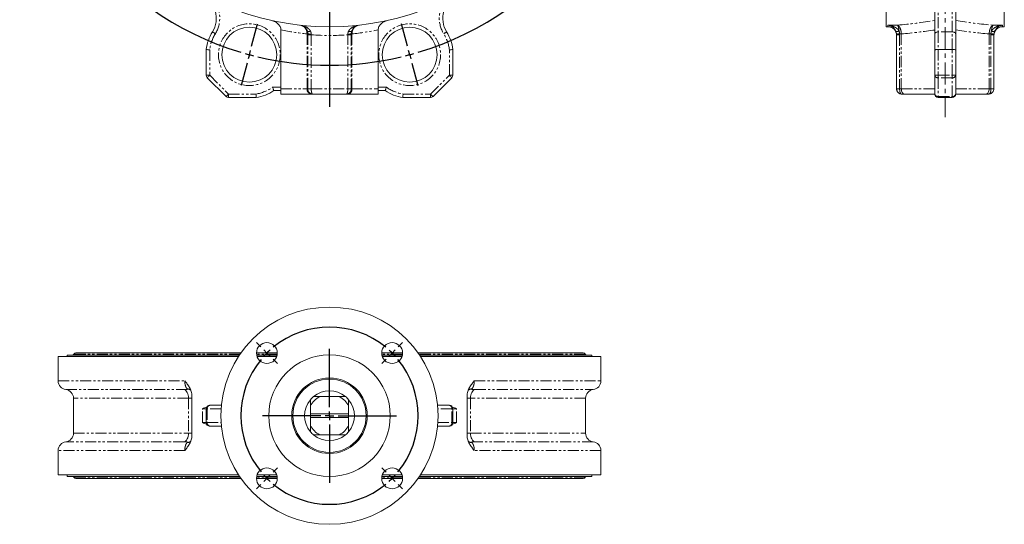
# Model space of a CAD drawing. Header units: millimetres. Extents: x -84 to 512, y -271 to 485.
# Tile 1 of 23: x -84 to 483, y -271 to 19. Entities that reach past the tile are written whole.
import ezdxf

# ---------------------------------------------------------------- set-up
doc = ezdxf.new("R2010")
doc.units = ezdxf.units.MM
doc.linetypes.add('CENTERX2', pattern=[20.32, 12.7, -2.54, 2.54, -2.54])
doc.linetypes.add('PHANTOM', pattern=[12.7, 6.35, -1.27, 1.27, -1.27, 1.27, -1.27])
doc.layers.add('FOND_DE_PLAN', color=7, linetype='Continuous')

# ---------------------------------------------------------------- blocks, each defined once
blk = doc.blocks.new('SW_CENTERMARKSYMBOL_0')
at = {"layer": 'FOND_DE_PLAN', "color": 0}
for p, q in [((46.17, -167.32), (46.17, 101.81)), ((-1.29, 4.83), (-4.74, 17.68)), ((93.64, 4.83), (97.08, 17.68)), ((0, 0), (-0.65, 2.41)), ((0, 0), (0.65, -2.41)), ((92.35, 0), (91.7, -2.41)), ((92.35, 0), (92.99, 2.41)), ((1.29, -4.83), (4.74, -17.68)), ((91.05, -4.83), (87.61, -17.68)), ((46.17, -172.32), (46.17, -169.82)), ((41.17, -172.32), (-128.65, -172.32)), ((46.17, -172.32), (43.67, -172.32)), ((46.17, -172.32), (46.17, -174.82)), ((46.17, -172.32), (48.67, -172.32)), ((51.17, -172.32), (220.99, -172.32)), ((46.17, -177.32), (46.17, -374.72)), ((1.29, -339.81), (4.74, -326.97)), ((91.05, -339.81), (87.61, -326.97)), ((0, -344.64), (-0.65, -347.06)), ((0, -344.64), (0.65, -342.23)), ((92.35, -344.64), (91.7, -342.23)), ((92.35, -344.64), (92.99, -347.06)), ((-1.29, -349.47), (-4.74, -362.32)), ((93.64, -349.47), (97.08, -362.32))]:
    blk.add_line(p, q, dxfattribs=at)
for start, end in [(76.6058, 103.3942), (104.1971, 105), (75, 75.8029), (106.6058, 253.3942), (105, 105.8029), (74.1971, 75), (286.6058, 73.3942), (254.1971, 255), (255, 255.8029), (284.1971, 285), (285, 285.8029), (256.6058, 283.3942)]:
    blk.add_arc((46.17, -172.32), 178.4, start, end, dxfattribs=at)
blk = doc.blocks.new('SW_CENTERMARKSYMBOL_1')
at = {"layer": 'FOND_DE_PLAN', "color": 0}
for p, q in [((-3.54, 3.54), (-6.01, 6.01)), ((75.66, 3.54), (78.14, 6.01)), ((0, 0), (-1.77, 1.77)), ((0, 0), (1.77, -1.77)), ((36.06, -31.06), (36.06, 2.5)), ((72.12, 0), (70.36, -1.77)), ((72.12, 0), (73.89, 1.77)), ((3.54, -3.54), (6.01, -6.01)), ((68.59, -3.54), (66.11, -6.01)), ((36.06, -36.06), (36.06, -33.56)), ((31.06, -36.06), (-2.5, -36.06)), ((36.06, -36.06), (33.56, -36.06)), ((36.06, -36.06), (36.06, -38.56)), ((36.06, -36.06), (38.56, -36.06)), ((41.06, -36.06), (74.62, -36.06)), ((36.06, -41.06), (36.06, -74.62)), ((3.54, -68.59), (6.01, -66.11)), ((68.59, -68.59), (66.11, -66.11)), ((0, -72.12), (-1.77, -73.89)), ((0, -72.12), (1.77, -70.36)), ((72.12, -72.12), (70.36, -70.36)), ((72.12, -72.12), (73.89, -73.89)), ((-3.54, -75.66), (-6.01, -78.14)), ((75.66, -75.66), (78.14, -78.14))]:
    blk.add_line(p, q, dxfattribs=at)
for start, end in [(50.6172, 129.3828), (135, 137.8086), (132.1914, 135), (45, 47.8086), (42.1914, 45), (140.6172, 219.3828), (320.6172, 39.3828), (222.1914, 225), (225, 227.8086), (312.1914, 315), (315, 317.8086), (230.6172, 309.3828)]:
    blk.add_arc((36.06, -36.06), 51, start, end, dxfattribs=at)

msp = doc.modelspace()

# ---------------------------------------------------------------- linework, layer by layer
at = {"color": 7, "linetype": 'Continuous', "lineweight": 15}
for p, q in [((415.04, 327.34), (415.04, 14.84)), ((483.04, 327.34), (483.04, 14.84)), ((443.04, 10.85), (443.04, 29.62)), ((455.04, 29.62), (455.04, 10.85)), ((66.5, 13.03), (66.5, -19.91)), ((122.5, 13.03), (122.5, -19.91)), ((415.04, 14.84), (416.04, 14.84)), ((482.04, 14.84), (483.04, 14.84)), ((421.04, -20.91), (421.04, 10.18)), ((443.04, 1.59), (443.04, 10.85)), ((455.04, 10.85), (455.04, 1.59)), ((477.04, 10.18), (477.04, -20.91)), ((23.5, -13.08), (23.5, 1.71)), ((165.5, 1.71), (165.5, -13.08)), ((443.04, -13.08), (443.04, 1.59)), ((453.04, 1.71), (445.04, 1.71)), ((455.04, 1.59), (455.04, -13.08)), ((34.91, -25.32), (24.09, -14.5)), ((164.91, -14.5), (154.09, -25.32)), ((443.04, -23.91), (443.04, -13.08)), ((455.04, -13.08), (455.04, -23.91)), ((66.5, -21.91), (62.38, -21.91)), ((66.5, -20.91), (66.5, -19.91)), ((66.5, -23.91), (66.5, -20.91)), ((122.5, -20.91), (122.5, -19.91)), ((122.5, -20.91), (122.5, -23.91)), ((126.62, -21.91), (122.5, -21.91)), ((52.32, -25.91), (36.33, -25.91)), ((83.94, -23.91), (66.5, -23.91)), ((84.76, -23.91), (83.94, -23.91)), ((104.24, -23.91), (84.76, -23.91)), ((105.06, -23.91), (104.24, -23.91)), ((122.5, -23.91), (105.06, -23.91)), ((152.67, -25.91), (136.68, -25.91)), ((425.59, -23.91), (424.04, -23.91)), ((443.04, -23.91), (425.59, -23.91)), ((453.04, -25.91), (445.04, -25.91)), ((472.49, -23.91), (455.04, -23.91)), ((474.04, -23.91), (472.49, -23.91)), ((-61.75, -175), (-61.75, -189)), ((42.06, -175), (-61.75, -175)), ((-56.5, -174.08), (-56.5, -175)), ((42.67, -174.08), (-56.5, -174.08)), ((43.49, -172.88), (-51.5, -172.88)), ((64.44, -172.88), (52.44, -172.88)), ((64.33, -174.08), (52.55, -174.08)), ((64.07, -175), (52.8, -175)), ((136.56, -172.88), (124.56, -172.88)), ((136.45, -174.08), (124.67, -174.08)), ((136.2, -175), (124.93, -175)), ((240.5, -172.88), (145.51, -172.88)), ((245.5, -174.08), (146.33, -174.08)), ((250.75, -175), (146.94, -175)), ((245.5, -175), (245.5, -174.08)), ((250.75, -189), (250.75, -175)), ((15.26, -197.59), (15.26, -220.41)), ((100.11, -198), (88.89, -198)), ((173.74, -197.59), (173.74, -220.41)), ((-52.9, -198.93), (-52.9, -219.06)), ((25.5, -203), (32.29, -203)), ((83.5, -203.38), (83.5, -208)), ((105.5, -208), (105.5, -203.38)), ((156.71, -203), (163.5, -203)), ((241.9, -219.06), (241.9, -198.93)), ((23.5, -213), (23.5, -205)), ((105.5, -208), (83.5, -208)), ((83.5, -208), (83.5, -210)), ((105.5, -210), (105.5, -208)), ((165.5, -205), (165.5, -213)), ((32.29, -215), (25.5, -215)), ((83.5, -210), (105.5, -210)), ((83.5, -210), (83.5, -214.61)), ((105.5, -214.61), (105.5, -210)), ((163.5, -215), (156.71, -215)), ((88.89, -220), (100.11, -220)), ((-61.75, -229), (-61.75, -243)), ((250.75, -243), (250.75, -229)), ((42.06, -243), (-61.75, -243)), ((-56.5, -243), (-56.5, -243.92)), ((64.07, -243), (52.8, -243)), ((136.2, -243), (124.93, -243)), ((250.75, -243), (146.94, -243)), ((245.5, -243.92), (245.5, -243)), ((42.67, -243.92), (-56.5, -243.92)), ((-51.5, -245.12), (43.49, -245.12)), ((52.44, -245.12), (64.44, -245.12)), ((64.33, -243.92), (52.55, -243.92)), ((124.56, -245.12), (136.56, -245.12)), ((136.45, -243.92), (124.67, -243.92)), ((145.51, -245.12), (240.5, -245.12)), ((245.5, -243.92), (146.33, -243.92))]:
    msp.add_line(p, q, dxfattribs=at)
at = {"color": 8, "linetype": 'PHANTOM', "lineweight": 0}
for p, q in [((445.04, 33.04), (445.04, 11.9)), ((453.04, 11.9), (453.04, 33.04)), ((416.04, 15.76), (421.48, 15.76)), ((416.04, 14.84), (416.04, 15.76)), ((453.04, 11.9), (445.04, 11.9)), ((445.04, 11.9), (445.04, 1.71)), ((453.04, 1.71), (453.04, 11.9)), ((476.6, 15.76), (482.04, 15.76)), ((482.04, 15.76), (482.04, 14.84)), ((81.98, 10.72), (81.58, 10.72)), ((81.58, 10.72), (81.58, -20.91)), ((81.98, 10.18), (83.97, 10.18)), ((81.98, -20.91), (81.98, 10.18)), ((83.97, 10.18), (83.97, -20.91)), ((105.03, 10.18), (107.02, 10.18)), ((105.03, -20.91), (105.03, 10.18)), ((107.42, 10.72), (107.02, 10.72)), ((107.02, 10.18), (107.02, -20.91)), ((107.42, 10.72), (107.42, -20.91)), ((421.04, 10.18), (422.77, 10.18)), ((423.74, 10.72), (422.76, 10.72)), ((422.77, 10.18), (422.77, -20.91)), ((423.74, 10.72), (423.74, -20.91)), ((474.34, 10.72), (474.34, -20.91)), ((475.31, 10.72), (474.34, 10.72)), ((475.3, -20.91), (475.3, 10.18)), ((475.3, 10.18), (477.04, 10.18)), ((25.5, 1.59), (25.5, -13.08)), ((163.5, -13.08), (163.5, 1.59)), ((445.04, 1.71), (445.04, -13.08)), ((453.04, -13.08), (453.04, 1.71)), ((25.5, -13.08), (23.5, -13.08)), ((25.5, -13.08), (36.33, -23.91)), ((152.67, -23.91), (163.5, -13.08)), ((163.5, -13.08), (165.5, -13.08)), ((443.04, -13.08), (445.04, -13.08)), ((445.04, -14.5), (445.04, -13.08)), ((445.04, -13.08), (453.04, -13.08)), ((453.04, -14.5), (445.04, -14.5)), ((445.04, -14.5), (445.04, -25.32)), ((453.04, -14.5), (453.04, -13.08)), ((455.04, -13.08), (453.04, -13.08)), ((453.04, -25.32), (453.04, -14.5)), ((61.75, -19.91), (66.5, -19.91)), ((66.5, -20.91), (81.58, -20.91)), ((81.58, -20.91), (81.98, -20.91)), ((81.98, -20.91), (83.97, -20.91)), ((83.97, -20.91), (105.03, -20.91)), ((105.03, -20.91), (107.02, -20.91)), ((107.02, -20.91), (107.42, -20.91)), ((107.42, -20.91), (122.5, -20.91)), ((122.5, -19.91), (127.25, -19.91)), ((421.04, -20.91), (422.77, -20.91)), ((422.77, -20.91), (423.74, -20.91)), ((423.74, -20.91), (443.04, -20.91)), ((455.04, -20.91), (474.34, -20.91)), ((474.34, -20.91), (475.3, -20.91)), ((475.3, -20.91), (477.04, -20.91)), ((36.33, -23.91), (52.16, -23.91)), ((36.33, -25.91), (36.33, -23.91)), ((136.84, -23.91), (152.67, -23.91)), ((152.67, -23.91), (152.67, -25.91)), ((445.04, -25.32), (453.04, -25.32)), ((445.04, -25.91), (445.04, -25.32)), ((453.04, -25.91), (453.04, -25.32)), ((42.99, -173.6), (-52.78, -173.6)), ((64.4, -173.6), (52.47, -173.6)), ((136.53, -173.6), (124.6, -173.6)), ((241.78, -173.6), (146.01, -173.6)), ((-61.75, -189), (11.15, -189)), ((177.85, -189), (250.75, -189)), ((-57.32, -193.97), (10.86, -193.97)), ((178.14, -193.97), (246.32, -193.97)), ((13.3, -198.93), (-52.9, -198.93)), ((13.3, -198.93), (13.3, -219.06)), ((175.7, -198.93), (175.7, -219.06)), ((241.9, -198.93), (175.7, -198.93)), ((23.5, -205), (21.32, -205)), ((21.32, -213), (21.32, -205)), ((24.09, -205), (23.5, -205)), ((32.13, -205), (24.09, -205)), ((24.09, -205), (24.09, -213)), ((164.91, -205), (156.87, -205)), ((164.91, -213), (164.91, -205)), ((164.91, -205), (165.5, -205)), ((167.68, -205), (165.5, -205)), ((167.68, -213), (167.68, -205)), ((21.32, -213), (23.5, -213)), ((24.09, -213), (23.5, -213)), ((24.09, -213), (32.13, -213)), ((156.87, -213), (164.91, -213)), ((164.91, -213), (165.5, -213)), ((165.5, -213), (167.68, -213)), ((-52.9, -219.06), (13.3, -219.06)), ((175.7, -219.06), (241.9, -219.06)), ((10.86, -224.03), (-57.32, -224.03)), ((246.32, -224.03), (178.14, -224.03)), ((11.15, -229), (-61.75, -229)), ((250.75, -229), (177.85, -229)), ((42.99, -244.4), (-52.78, -244.4)), ((64.4, -244.4), (52.47, -244.4)), ((136.53, -244.4), (124.6, -244.4)), ((241.78, -244.4), (146.01, -244.4))]:
    msp.add_line(p, q, dxfattribs=at)
at = {"color": 8, "linetype": 'PHANTOM', "lineweight": 0, "flags": 128}
for points in [[(28.76, 10.85), (28.42, 11.06), (28.11, 11.26), (27.81, 11.44), (27.55, 11.6), (27.34, 11.73), (27.18, 11.82), (27.09, 11.88), (27.06, 11.9)], [(81.72, 12.44), (81.79, 12.33), (81.92, 12.23), (82.1, 12.17), (82.33, 12.13), (82.6, 12.12), (82.9, 12.15), (83.22, 12.2), (83.55, 12.28)], [(105.45, 12.28), (105.78, 12.2), (106.1, 12.15), (106.4, 12.12), (106.67, 12.13), (106.9, 12.17), (107.08, 12.23), (107.21, 12.33), (107.28, 12.44)], [(161.94, 11.9), (161.91, 11.88), (161.82, 11.82), (161.66, 11.73), (161.45, 11.6), (161.19, 11.44), (160.89, 11.26), (160.58, 11.06), (160.24, 10.85)], [(445.04, 11.9), (444.65, 11.88), (444.27, 11.82), (443.93, 11.73), (443.62, 11.6), (443.38, 11.44), (443.19, 11.26), (443.08, 11.06), (443.04, 10.85)], [(455.04, 10.85), (455, 11.06), (454.89, 11.26), (454.7, 11.44), (454.45, 11.6), (454.15, 11.73), (453.8, 11.82), (453.43, 11.88), (453.04, 11.9)], [(422.76, 10.8), (422.89, 10.81), (423.02, 10.81), (423.15, 10.82), (423.28, 10.82), (423.4, 10.83), (423.52, 10.83), (423.63, 10.83), (423.74, 10.84)], [(474.34, 10.84), (474.45, 10.83), (474.56, 10.83), (474.68, 10.83), (474.8, 10.82), (474.93, 10.82), (475.05, 10.81), (475.19, 10.81), (475.32, 10.8)], [(24.09, -14.5), (24.11, -14.47), (24.19, -14.39), (24.32, -14.26), (24.5, -14.08), (24.71, -13.87), (24.96, -13.62), (25.22, -13.36), (25.5, -13.08)], [(163.5, -13.08), (163.78, -13.36), (164.04, -13.62), (164.29, -13.87), (164.5, -14.08), (164.68, -14.26), (164.81, -14.39), (164.89, -14.47), (164.91, -14.5)], [(425.59, -23.91), (425.23, -23.85), (424.88, -23.68), (424.56, -23.4), (424.28, -23.03), (424.05, -22.58), (423.88, -22.06), (423.78, -21.5), (423.74, -20.91)], [(474.34, -20.91), (474.3, -21.5), (474.19, -22.06), (474.02, -22.58), (473.79, -23.03), (473.51, -23.4), (473.2, -23.68), (472.85, -23.85), (472.49, -23.91)], [(34.91, -25.32), (34.94, -25.3), (35.02, -25.22), (35.15, -25.09), (35.33, -24.91), (35.54, -24.7), (35.79, -24.45), (36.05, -24.19), (36.33, -23.91)], [(152.67, -23.91), (152.95, -24.19), (153.21, -24.45), (153.46, -24.7), (153.67, -24.91), (153.85, -25.09), (153.98, -25.22), (154.06, -25.3), (154.09, -25.32)], [(13.3, -198.93), (13.25, -198.03), (13.12, -197.15), (12.9, -196.34), (12.6, -195.61), (12.23, -194.99), (11.81, -194.49), (11.35, -194.15), (10.86, -193.97)], [(175.7, -198.93), (175.75, -198.03), (175.88, -197.15), (176.1, -196.34), (176.4, -195.61), (176.77, -194.99), (177.19, -194.49), (177.65, -194.15), (178.14, -193.97)], [(10.86, -224.03), (11.35, -223.85), (11.81, -223.5), (12.23, -223.01), (12.6, -222.39), (12.9, -221.66), (13.12, -220.84), (13.25, -219.97), (13.3, -219.06)], [(178.14, -224.03), (177.65, -223.85), (177.19, -223.5), (176.77, -223.01), (176.4, -222.39), (176.1, -221.66), (175.88, -220.84), (175.75, -219.97), (175.7, -219.06)]]:
    msp.add_lwpolyline(points, dxfattribs=at)
at = {"color": 7, "linetype": 'Continuous', "lineweight": 15}
for centre, radius in [((94.5, 171.09), 156.25), ((48.33, -1.23), 15.8), ((140.67, -1.23), 15.8), ((94.5, -209), 62.5), ((58.44, -172.94), 6), ((130.56, -172.94), 6), ((94.5, -209), 35), ((94.5, -209), 21.75), ((94.5, -209), 21.1), ((58.44, -245.06), 6), ((130.56, -245.06), 6)]:
    msp.add_circle(centre, radius, dxfattribs=at)
at = {"color": 8, "linetype": 'PHANTOM', "lineweight": 0}
for centre in [(48.33, -1.23), (140.67, -1.23)]:
    msp.add_circle(centre, 17.8, dxfattribs=at)
at = {"color": 7, "linetype": 'Continuous', "lineweight": 15}
for centre, radius, start, end in [((14.29, 19.78), 15, 328.3051, 62.0717), ((174.71, 19.78), 15, 117.9283, 211.6949), ((48.33, -1.23), 25, 148.3051, 173.2494), ((140.67, -1.23), 25, 6.7506, 31.6949), ((416.04, 9.84), 5, 0, 90), ((482.04, 9.84), 5, 90, 180), ((25.5, -13.08), 2, 180, 225), ((163.5, -13.08), 2, 315, 0), ((48.33, -1.23), 25, 279.1939, 304.1926), ((140.67, -1.23), 25, 235.8074, 260.8061), ((36.33, -23.91), 2, 225, 270), ((152.67, -23.91), 2, 270, 315), ((445.04, -23.91), 2, 180, 270), ((453.04, -23.91), 2, 270, 0), ((-53.64, -173.08), 1, 270, 328.6677), ((-51.5, -174.38), 1.5, 90, 148.6677), ((240.5, -174.38), 1.5, 31.3323, 90), ((242.64, -173.08), 1, 211.3323, 270), ((-56.75, -189), 5, 180, 263.3964), ((245.75, -189), 5, 276.6036, 0), ((-57.9, -198.93), 5, 0, 83.3964), ((94.5, -209), 12.35, 117.0401, 152.9599), ((94.5, -209), 14.35, 129.9549, 140.0451), ((94.5, -209), 14.35, 50.0451, 129.9549), ((94.5, -209), 12.35, 27.0401, 62.9599), ((94.5, -209), 14.35, 39.9549, 50.0451), ((246.9, -198.93), 5, 96.6036, 180), ((25.5, -205), 2, 90, 180), ((94.5, -209), 14.35, 140.0451, 219.9549), ((94.5, -209), 14.35, 320.0451, 39.9549), ((163.5, -205), 2, 0, 90), ((25.5, -213), 2, 180, 270), ((94.5, -209), 12.35, 207.0401, 242.9599), ((94.5, -209), 12.35, 297.0401, 332.9599), ((163.5, -213), 2, 270, 0), ((-57.9, -219.06), 5, 276.6036, 0), ((94.5, -209), 14.35, 219.9549, 230.0451), ((94.5, -209), 14.35, 230.0451, 309.9549), ((94.5, -209), 14.35, 309.9549, 320.0451), ((246.9, -219.06), 5, 180, 263.3964), ((-56.75, -229), 5, 96.6036, 180), ((245.75, -229), 5, 0, 83.3964), ((-53.64, -244.92), 1, 31.3323, 90), ((-51.5, -243.62), 1.5, 211.3323, 270), ((240.5, -243.62), 1.5, 270, 328.6677), ((242.64, -244.92), 1, 90, 148.6677)]:
    msp.add_arc(centre, radius, start, end, dxfattribs=at)
at = {"color": 8, "linetype": 'PHANTOM', "lineweight": 0}
for centre, radius, start, end in [((14.29, 19.78), 17, 328.3051, 35.3683), ((174.71, 19.78), 17, 144.6317, 211.6949), ((98.44, 171.09), 161.25, 258.5754, 263.9968), ((90.56, 171.09), 161.25, 276.0032, 281.4246), ((421.35, 14.08), 1.95, 247.161, 303.0652), ((476.73, 14.08), 1.95, 236.9348, 292.839), ((48.33, -1.23), 23, 148.3051, 172.9617), ((81.54, 8.05), 2.79, 80.7328, 89.1401), ((83.6, 18.04), 7.41, 257.4276, 272.7761), ((83.63, 19.16), 8.59, 258.9356, 272.1647), ((94.5, 171.09), 161.25, 266.254, 273.746), ((105.4, 18.04), 7.41, 267.2239, 282.5724), ((105.37, 19.16), 8.59, 267.8353, 281.0644), ((107.46, 8.05), 2.79, 90.8599, 99.2672), ((140.67, -1.23), 23, 7.0383, 31.6949), ((428.06, -52.87), 63.89, 94.7595, 96.3286), ((425.67, -32.15), 42.97, 93.8782, 96.2081), ((472.41, -32.15), 42.97, 83.7919, 86.1218), ((470.02, -52.87), 63.89, 83.6714, 85.2405), ((444.79, -12.73), 1.79, 191.4216, 278.0498), ((453.29, -12.73), 1.79, 261.9502, 348.5784), ((48.33, -1.23), 23, 279.5862, 305.6961), ((84.3, -21.19), 2.74, 174.0439, 262.4332), ((104.7, -21.19), 2.74, 277.5668, 5.9561), ((140.67, -1.23), 23, 234.3039, 260.4138), ((444.79, -23.56), 1.79, 191.4218, 278.049), ((453.29, -23.56), 1.79, 261.951, 348.5782), ((12.56, -197.01), 3.43, 50.1107, 90.0026), ((176.44, -197.01), 3.43, 90.0012, 129.6732), ((25.85, -204.75), 1.79, 101.4218, 188.0493), ((163.15, -204.75), 1.79, 351.9507, 78.5782), ((25.85, -213.25), 1.79, 171.9507, 258.5782), ((163.15, -213.25), 1.79, 281.4218, 8.0493), ((12.56, -220.99), 3.43, 270.0025, 309.5992), ((176.44, -220.99), 3.43, 230.1797, 270.0013)]:
    msp.add_arc(centre, radius, start, end, dxfattribs=at)
for centre, ratio, start_param, end_param in [((399.08, 171.09), 0.75706, 4.82113, 4.927026), ((499, 171.09), 0.75706, 4.497752, 4.603648), ((402.16, 171.09), 0.781286, 4.817164, 4.911786), ((495.92, 171.09), 0.781286, 4.512992, 4.607614)]:
    msp.add_ellipse(centre, major_axis=(206.39, 0), ratio=ratio, start_param=start_param, end_param=end_param, dxfattribs=at)
at = {"color": 7, "linetype": 'Continuous', "lineweight": 15}
for points, knots in [([(66.5, 13.03), (66.5, 13.38), (66.46, 13.71), (66.29, 14.37), (66.17, 14.69), (65.87, 15.3), (65.69, 15.58), (65.27, 16.12), (65.04, 16.37), (64.55, 16.83), (64.29, 17.04), (63.73, 17.43), (63.43, 17.6), (62.83, 17.9), (62.52, 18.03), (61.88, 18.26), (61.55, 18.35), (61.22, 18.43)], [0, 0, 0, 0, 0.125, 0.125, 0.25, 0.25, 0.375, 0.375, 0.5, 0.5, 0.625, 0.625, 0.75, 0.75, 0.875, 0.875, 1, 1, 1, 1]), ([(127.78, 18.43), (127.11, 18.28), (126.48, 18.06), (125.57, 17.6), (125.27, 17.43), (124.72, 17.04), (124.45, 16.84), (123.96, 16.37), (123.73, 16.12), (123.31, 15.58), (123.13, 15.3), (122.83, 14.69), (122.71, 14.37), (122.54, 13.71), (122.5, 13.38), (122.5, 13.03)], [0, 0, 0, 0, 0.25, 0.25, 0.375, 0.375, 0.5, 0.5, 0.625, 0.625, 0.75, 0.75, 0.875, 0.875, 1, 1, 1, 1]), ([(81.72, 12.44), (81.62, 12.74), (81.49, 13), (81.22, 13.49), (81.07, 13.71), (80.59, 14.31), (80.25, 14.62), (79.51, 15.14), (79.13, 15.34), (78.35, 15.62), (77.95, 15.72), (77.54, 15.76)], [0, 0, 0, 0, 0.125, 0.125, 0.25, 0.25, 0.5, 0.5, 0.75, 0.75, 1, 1, 1, 1]), ([(81.98, 10.8), (81.99, 11.09), (81.96, 11.37), (81.88, 11.92), (81.81, 12.19), (81.72, 12.44)], [0, 0, 0, 0, 0.5, 0.5, 1, 1, 1, 1]), ([(107.28, 12.44), (107.19, 12.19), (107.12, 11.92), (107.04, 11.37), (107.01, 11.09), (107.02, 10.8)], [0, 0, 0, 0, 0.5, 0.5, 1, 1, 1, 1]), ([(107.28, 12.44), (107.38, 12.74), (107.51, 13), (107.78, 13.49), (107.93, 13.71), (108.41, 14.31), (108.75, 14.62), (109.49, 15.14), (109.87, 15.34), (110.65, 15.62), (111.05, 15.72), (111.46, 15.76)], [0, 0, 0, 0, 0.125, 0.125, 0.25, 0.25, 0.5, 0.5, 0.75, 0.75, 1, 1, 1, 1]), ([(420.59, 12.28), (420.46, 12.58), (420.31, 12.85), (419.99, 13.35), (419.82, 13.58), (419.28, 14.19), (418.9, 14.51), (418.1, 15.06), (417.69, 15.27), (416.87, 15.59), (416.46, 15.7), (416.04, 15.76)], [0, 0, 0, 0, 0.125, 0.125, 0.25, 0.25, 0.5, 0.5, 0.75, 0.75, 1, 1, 1, 1]), ([(421.02, 10.63), (420.99, 10.93), (420.94, 11.22), (420.79, 11.77), (420.7, 12.03), (420.59, 12.28)], [0, 0, 0, 0, 0.5, 0.5, 1, 1, 1, 1]), ([(477.48, 12.28), (477.38, 12.03), (477.28, 11.77), (477.14, 11.22), (477.09, 10.93), (477.06, 10.63)], [0, 0, 0, 0, 0.5, 0.5, 1, 1, 1, 1]), ([(477.48, 12.28), (477.61, 12.58), (477.76, 12.85), (478.09, 13.35), (478.26, 13.58), (478.8, 14.19), (479.18, 14.51), (479.98, 15.06), (480.39, 15.27), (481.21, 15.59), (481.62, 15.7), (482.04, 15.76)], [0, 0, 0, 0, 0.125, 0.125, 0.25, 0.25, 0.5, 0.5, 0.75, 0.75, 1, 1, 1, 1]), ([(23.5, 1.71), (23.5, 1.71), (23.51, 1.71), (23.56, 1.7), (23.6, 1.7), (23.7, 1.7), (23.76, 1.69), (23.91, 1.68), (23.99, 1.68), (24.27, 1.66), (24.49, 1.65), (24.97, 1.62), (25.24, 1.6), (25.5, 1.59)], [0, 0, 0, 0, 0.125, 0.125, 0.25, 0.25, 0.375, 0.375, 0.5, 0.5, 0.75, 0.75, 1, 1, 1, 1]), ([(165.5, 1.71), (165.5, 1.71), (165.49, 1.71), (165.44, 1.7), (165.4, 1.7), (165.3, 1.7), (165.24, 1.69), (165.09, 1.68), (165.01, 1.68), (164.73, 1.66), (164.51, 1.65), (164.03, 1.62), (163.76, 1.6), (163.5, 1.59)], [0, 0, 0, 0, 0.125, 0.125, 0.25, 0.25, 0.375, 0.375, 0.5, 0.5, 0.75, 0.75, 1, 1, 1, 1]), ([(445.04, 1.71), (444.91, 1.71), (444.78, 1.71), (444.52, 1.7), (444.39, 1.7), (444.15, 1.7), (444.04, 1.69), (443.82, 1.68), (443.72, 1.68), (443.44, 1.66), (443.29, 1.65), (443.09, 1.62), (443.04, 1.6), (443.04, 1.59)], [0, 0, 0, 0, 0.125, 0.125, 0.25, 0.25, 0.375, 0.375, 0.5, 0.5, 0.75, 0.75, 1, 1, 1, 1]), ([(453.04, 1.71), (453.17, 1.71), (453.3, 1.71), (453.56, 1.7), (453.68, 1.7), (453.93, 1.7), (454.04, 1.69), (454.26, 1.68), (454.36, 1.68), (454.64, 1.66), (454.79, 1.65), (454.99, 1.62), (455.04, 1.6), (455.04, 1.59)], [0, 0, 0, 0, 0.125, 0.125, 0.25, 0.25, 0.375, 0.375, 0.5, 0.5, 0.75, 0.75, 1, 1, 1, 1]), ([(62.38, -21.91), (62.38, -21.91), (62.37, -21.9), (62.36, -21.84), (62.34, -21.8), (62.31, -21.7), (62.29, -21.64), (62.25, -21.49), (62.22, -21.4), (62.13, -21.12), (62.06, -20.9), (61.91, -20.42), (61.83, -20.16), (61.75, -19.91)], [0, 0, 0, 0, 0.125, 0.125, 0.25, 0.25, 0.375, 0.375, 0.5, 0.5, 0.75, 0.75, 1, 1, 1, 1]), ([(81.98, -20.91), (81.98, -21.11), (82, -21.31), (82.08, -21.7), (82.14, -21.89), (82.28, -22.26), (82.38, -22.43), (82.59, -22.76), (82.71, -22.91), (82.97, -23.19), (83.12, -23.31), (83.42, -23.52), (83.58, -23.61), (83.91, -23.76), (84.08, -23.82), (84.42, -23.89), (84.59, -23.91), (84.76, -23.91)], [0, 0, 0, 0, 0.125, 0.125, 0.25, 0.25, 0.375, 0.375, 0.5, 0.5, 0.625, 0.625, 0.75, 0.75, 0.875, 0.875, 1, 1, 1, 1]), ([(107.02, -20.91), (107.02, -21.11), (107, -21.31), (106.92, -21.7), (106.86, -21.89), (106.72, -22.26), (106.62, -22.43), (106.41, -22.76), (106.29, -22.91), (106.03, -23.19), (105.88, -23.31), (105.58, -23.52), (105.42, -23.61), (105.09, -23.76), (104.92, -23.82), (104.58, -23.89), (104.41, -23.91), (104.24, -23.91)], [0, 0, 0, 0, 0.125, 0.125, 0.25, 0.25, 0.375, 0.375, 0.5, 0.5, 0.625, 0.625, 0.75, 0.75, 0.875, 0.875, 1, 1, 1, 1]), ([(126.62, -21.91), (126.62, -21.91), (126.63, -21.9), (126.64, -21.84), (126.66, -21.8), (126.69, -21.7), (126.71, -21.64), (126.75, -21.49), (126.78, -21.4), (126.87, -21.12), (126.94, -20.9), (127.09, -20.42), (127.17, -20.16), (127.25, -19.91)], [0, 0, 0, 0, 0.125, 0.125, 0.25, 0.25, 0.375, 0.375, 0.5, 0.5, 0.75, 0.75, 1, 1, 1, 1]), ([(421.04, -20.91), (421.04, -21.11), (421.06, -21.31), (421.14, -21.7), (421.2, -21.89), (421.35, -22.26), (421.45, -22.43), (421.67, -22.76), (421.79, -22.91), (422.07, -23.18), (422.23, -23.31), (422.55, -23.52), (422.72, -23.61), (423.26, -23.83), (423.65, -23.91), (424.04, -23.91)], [0, 0, 0, 0, 0.125, 0.125, 0.25, 0.25, 0.375, 0.375, 0.5, 0.5, 0.625, 0.625, 0.75, 0.75, 1, 1, 1, 1]), ([(477.04, -20.91), (477.04, -21.11), (477.02, -21.31), (476.94, -21.7), (476.88, -21.89), (476.73, -22.26), (476.63, -22.43), (476.41, -22.76), (476.28, -22.91), (476, -23.18), (475.85, -23.31), (475.53, -23.52), (475.36, -23.61), (474.82, -23.83), (474.43, -23.91), (474.04, -23.91)], [0, 0, 0, 0, 0.125, 0.125, 0.25, 0.25, 0.375, 0.375, 0.5, 0.5, 0.625, 0.625, 0.75, 0.75, 1, 1, 1, 1]), ([(52.32, -25.91), (52.32, -25.91), (52.32, -25.9), (52.32, -25.85), (52.31, -25.81), (52.3, -25.71), (52.3, -25.65), (52.29, -25.5), (52.28, -25.42), (52.26, -25.14), (52.24, -24.92), (52.2, -24.44), (52.18, -24.17), (52.16, -23.91)], [0, 0, 0, 0, 0.125, 0.125, 0.25, 0.25, 0.375, 0.375, 0.5, 0.5, 0.75, 0.75, 1, 1, 1, 1]), ([(136.68, -25.91), (136.68, -25.91), (136.68, -25.9), (136.68, -25.85), (136.69, -25.81), (136.7, -25.71), (136.7, -25.65), (136.71, -25.5), (136.72, -25.42), (136.74, -25.14), (136.76, -24.92), (136.8, -24.44), (136.82, -24.17), (136.84, -23.91)], [0, 0, 0, 0, 0.125, 0.125, 0.25, 0.25, 0.375, 0.375, 0.5, 0.5, 0.75, 0.75, 1, 1, 1, 1]), ([(15.26, -197.59), (15.26, -196.74), (15.12, -195.91), (14.65, -194.3), (14.32, -193.56), (13.55, -192.14), (13.1, -191.47), (12.39, -190.52), (12.15, -190.21), (11.65, -189.6), (11.4, -189.3), (11.15, -189)], [0, 0, 0, 0, 0.25, 0.25, 0.5, 0.5, 0.75, 0.75, 0.875, 0.875, 1, 1, 1, 1]), ([(173.74, -197.59), (173.74, -196.74), (173.88, -195.91), (174.35, -194.3), (174.68, -193.56), (175.45, -192.14), (175.9, -191.47), (176.61, -190.52), (176.85, -190.21), (177.35, -189.6), (177.6, -189.3), (177.85, -189)], [0, 0, 0, 0, 0.25, 0.25, 0.5, 0.5, 0.75, 0.75, 0.875, 0.875, 1, 1, 1, 1]), ([(103.72, -198), (103.14, -198), (102.55, -198), (101.35, -198), (100.74, -198), (100.11, -198)], [0, 0, 0, 0, 0.5, 0.5, 1, 1, 1, 1]), ([(21.32, -205), (21.32, -205), (22.14, -204.64), (22.97, -204.33), (23.8, -204.02)], [0, 0, 0, 0, 0.007928, 1, 1, 1, 1]), ([(83.5, -199.78), (83.5, -200.36), (83.5, -200.95), (83.5, -202.15), (83.5, -202.76), (83.5, -203.38)], [0, 0, 0, 0, 0.5, 0.5, 1, 1, 1, 1]), ([(165.21, -204.03), (166.03, -204.33), (166.87, -204.65), (167.68, -205), (167.68, -205)], [0, 0, 0, 0, 0.99205, 1, 1, 1, 1]), ([(23.8, -213.97), (22.97, -213.66), (22.14, -213.35), (21.32, -213), (21.32, -213)], [0, 0, 0, 0, 0.992072, 1, 1, 1, 1]), ([(105.5, -218.21), (105.5, -217.64), (105.5, -217.05), (105.5, -215.85), (105.5, -215.24), (105.5, -214.61)], [0, 0, 0, 0, 0.5, 0.5, 1, 1, 1, 1]), ([(167.68, -213), (167.68, -213), (166.86, -213.35), (166.03, -213.66), (165.2, -213.97)], [0, 0, 0, 0, 0.007928, 1, 1, 1, 1]), ([(15.26, -220.41), (15.26, -221.26), (15.12, -222.09), (14.65, -223.69), (14.32, -224.44), (13.55, -225.85), (13.1, -226.52), (12.39, -227.47), (12.15, -227.78), (11.65, -228.4), (11.4, -228.7), (11.15, -229)], [0, 0, 0, 0, 0.25, 0.25, 0.5, 0.5, 0.75, 0.75, 0.875, 0.875, 1, 1, 1, 1]), ([(85.28, -220), (85.86, -220), (86.45, -220), (87.65, -220), (88.26, -220), (88.89, -220)], [0, 0, 0, 0, 0.5, 0.5, 1, 1, 1, 1]), ([(173.74, -220.41), (173.74, -221.26), (173.88, -222.09), (174.35, -223.69), (174.68, -224.44), (175.45, -225.85), (175.9, -226.52), (176.61, -227.47), (176.85, -227.78), (177.35, -228.4), (177.6, -228.7), (177.85, -229)], [0, 0, 0, 0, 0.25, 0.25, 0.5, 0.5, 0.75, 0.75, 0.875, 0.875, 1, 1, 1, 1])]:
    msp.add_open_spline(points, degree=3, knots=knots, dxfattribs=at)
at = {"color": 8, "linetype": 'PHANTOM', "lineweight": 0}
for points, knots in [([(83.55, 12.28), (83.4, 12.58), (83.22, 12.85), (82.81, 13.35), (82.59, 13.58), (81.9, 14.19), (81.4, 14.51), (80.34, 15.06), (79.8, 15.27), (78.69, 15.59), (78.12, 15.7), (77.54, 15.76)], [0, 0, 0, 0, 0.125, 0.125, 0.25, 0.25, 0.5, 0.5, 0.75, 0.75, 1, 1, 1, 1]), ([(78.34, 15.57), (78.79, 15.39), (79.69, 15.03), (80.73, 13.89), (81.45, 12.46), (81.54, 11.38), (81.58, 10.84)], [0, 0, 0, 0, 0.2451005, 0.4989641, 0.7482235, 1, 1, 1, 1]), ([(83.55, 12.28), (83.68, 12.03), (83.78, 11.77), (83.91, 11.22), (83.95, 10.93), (83.96, 10.63)], [0, 0, 0, 0, 0.5, 0.5, 1, 1, 1, 1]), ([(105.04, 10.63), (105.05, 10.93), (105.09, 11.22), (105.22, 11.77), (105.32, 12.03), (105.45, 12.28)], [0, 0, 0, 0, 0.5, 0.5, 1, 1, 1, 1]), ([(105.45, 12.28), (105.6, 12.58), (105.78, 12.85), (106.19, 13.35), (106.41, 13.58), (107.1, 14.19), (107.6, 14.51), (108.66, 15.06), (109.2, 15.27), (110.31, 15.59), (110.88, 15.7), (111.46, 15.76)], [0, 0, 0, 0, 0.125, 0.125, 0.25, 0.25, 0.5, 0.5, 0.75, 0.75, 1, 1, 1, 1]), ([(107.42, 10.84), (107.47, 11.39), (107.55, 12.47), (108.28, 13.9), (109.32, 15.03), (110.22, 15.4), (110.66, 15.58)], [0, 0, 0, 0, 0.255487, 0.501725, 0.755481, 1, 1, 1, 1]), ([(422.42, 12.44), (422.23, 12.74), (422.03, 13), (421.57, 13.49), (421.33, 13.71), (420.58, 14.31), (420.05, 14.62), (418.93, 15.14), (418.36, 15.34), (417.21, 15.62), (416.63, 15.72), (416.04, 15.76)], [0, 0, 0, 0, 0.125, 0.125, 0.25, 0.25, 0.5, 0.5, 0.75, 0.75, 1, 1, 1, 1]), ([(423.74, 10.84), (423.72, 11.15), (423.7, 11.45), (423.62, 12.05), (423.56, 12.35), (423.44, 12.92), (423.36, 13.19), (423.19, 13.71), (423.09, 13.95), (422.89, 14.4), (422.78, 14.6), (422.54, 14.97), (422.42, 15.13), (422.16, 15.4), (422.03, 15.51), (421.82, 15.63), (421.75, 15.67), (421.62, 15.73), (421.55, 15.75), (421.48, 15.76)], [0, 0, 0, 0, 0.125, 0.125, 0.25, 0.25, 0.375, 0.375, 0.5, 0.5, 0.625, 0.625, 0.75, 0.75, 0.875, 0.875, 0.9375, 0.9375, 1, 1, 1, 1]), ([(422.42, 12.44), (422.37, 12.89), (422.32, 13.31), (422.22, 13.89), (422.19, 14.07), (422.11, 14.41), (422.07, 14.57), (421.99, 14.86), (421.95, 14.99), (421.86, 15.23), (421.81, 15.33), (421.72, 15.51), (421.67, 15.58), (421.6, 15.67), (421.58, 15.69), (421.53, 15.73), (421.5, 15.75), (421.48, 15.76)], [0, 0, 0, 0, 0.25, 0.25, 0.375, 0.375, 0.5, 0.5, 0.625, 0.625, 0.75, 0.75, 0.875, 0.875, 0.9375, 0.9375, 1, 1, 1, 1]), ([(422.42, 12.44), (422.51, 12.19), (422.58, 11.92), (422.7, 11.37), (422.74, 11.09), (422.76, 10.8)], [0, 0, 0, 0, 0.5, 0.5, 1, 1, 1, 1]), ([(474.34, 10.84), (474.35, 11.15), (474.38, 11.45), (474.46, 12.05), (474.51, 12.35), (474.64, 12.92), (474.72, 13.19), (474.89, 13.71), (474.98, 13.95), (475.19, 14.4), (475.3, 14.6), (475.54, 14.97), (475.66, 15.13), (475.92, 15.4), (476.05, 15.51), (476.25, 15.63), (476.32, 15.67), (476.46, 15.73), (476.53, 15.75), (476.6, 15.76)], [0, 0, 0, 0, 0.125, 0.125, 0.25, 0.25, 0.375, 0.375, 0.5, 0.5, 0.625, 0.625, 0.75, 0.75, 0.875, 0.875, 0.9375, 0.9375, 1, 1, 1, 1]), ([(475.32, 10.8), (475.34, 11.09), (475.38, 11.37), (475.5, 11.92), (475.57, 12.19), (475.66, 12.44)], [0, 0, 0, 0, 0.5, 0.5, 1, 1, 1, 1]), ([(475.66, 12.44), (475.84, 12.74), (476.05, 13), (476.5, 13.49), (476.75, 13.71), (477.5, 14.31), (478.03, 14.62), (479.15, 15.14), (479.72, 15.34), (480.87, 15.62), (481.45, 15.72), (482.04, 15.76)], [0, 0, 0, 0, 0.125, 0.125, 0.25, 0.25, 0.5, 0.5, 0.75, 0.75, 1, 1, 1, 1]), ([(475.66, 12.44), (475.7, 12.89), (475.76, 13.31), (475.86, 13.89), (475.89, 14.07), (475.97, 14.41), (476.01, 14.57), (476.09, 14.86), (476.13, 14.99), (476.22, 15.23), (476.27, 15.33), (476.36, 15.51), (476.41, 15.58), (476.48, 15.67), (476.5, 15.69), (476.55, 15.73), (476.58, 15.75), (476.6, 15.76)], [0, 0, 0, 0, 0.25, 0.25, 0.375, 0.375, 0.5, 0.5, 0.625, 0.625, 0.75, 0.75, 0.875, 0.875, 0.9375, 0.9375, 1, 1, 1, 1]), ([(81.98, 10.18), (81.98, 10.2), (81.98, 10.22), (81.98, 10.24), (81.98, 10.35), (81.98, 10.46), (81.98, 10.57), (81.98, 10.62), (81.98, 10.67), (81.98, 10.72)], [0, 0, 0, 0, 0.0000594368, 0.0000594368, 0.0000594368, 0.0003807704, 0.0003807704, 0.0003807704, 0.0005399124, 0.0005399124, 0.0005399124, 0.0005399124]), ([(83.96, 10.57), (83.96, 10.53), (83.96, 10.49), (83.96, 10.46), (83.96, 10.38), (83.96, 10.3), (83.96, 10.23), (83.96, 10.21), (83.96, 10.2), (83.97, 10.18)], [0, 0, 0, 0, 0.0001140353, 0.0001140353, 0.0001140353, 0.0003440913, 0.0003440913, 0.0003440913, 0.0003866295, 0.0003866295, 0.0003866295, 0.0003866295]), ([(105.03, 10.18), (105.04, 10.28), (105.04, 10.37), (105.04, 10.46), (105.04, 10.49), (105.04, 10.53), (105.04, 10.57)], [0, 0, 0, 0, 0.0002725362, 0.0002725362, 0.0002725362, 0.000386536, 0.000386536, 0.000386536, 0.000386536]), ([(107.02, 10.72), (107.02, 10.67), (107.02, 10.62), (107.02, 10.57), (107.02, 10.44), (107.02, 10.31), (107.02, 10.18)], [0, 0, 0, 0, 0.0001591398, 0.0001591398, 0.0001591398, 0.0005399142, 0.0005399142, 0.0005399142, 0.0005399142]), ([(421.04, 10.18), (421.04, 10.28), (421.04, 10.37), (421.03, 10.46), (421.03, 10.49), (421.03, 10.53), (421.02, 10.57)], [0, 0, 0, 0, 0.0002725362, 0.0002725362, 0.0002725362, 0.000386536, 0.000386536, 0.000386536, 0.000386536]), ([(422.76, 10.72), (422.77, 10.67), (422.77, 10.62), (422.77, 10.57), (422.77, 10.44), (422.77, 10.31), (422.77, 10.18)], [0, 0, 0, 0, 0.0001591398, 0.0001591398, 0.0001591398, 0.0005399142, 0.0005399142, 0.0005399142, 0.0005399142]), ([(475.3, 10.18), (475.3, 10.2), (475.3, 10.22), (475.3, 10.24), (475.3, 10.35), (475.3, 10.46), (475.31, 10.57), (475.31, 10.62), (475.31, 10.67), (475.31, 10.72)], [0, 0, 0, 0, 0.0000594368, 0.0000594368, 0.0000594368, 0.0003807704, 0.0003807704, 0.0003807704, 0.0005399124, 0.0005399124, 0.0005399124, 0.0005399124]), ([(477.05, 10.57), (477.05, 10.53), (477.05, 10.49), (477.05, 10.46), (477.04, 10.38), (477.04, 10.3), (477.04, 10.23), (477.04, 10.21), (477.04, 10.2), (477.04, 10.18)], [0, 0, 0, 0, 0.0001140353, 0.0001140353, 0.0001140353, 0.0003440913, 0.0003440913, 0.0003440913, 0.0003866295, 0.0003866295, 0.0003866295, 0.0003866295]), ([(83.97, -20.91), (83.97, -21.11), (83.97, -21.31), (83.99, -21.7), (84.01, -21.89), (84.06, -22.26), (84.08, -22.43), (84.15, -22.76), (84.18, -22.91), (84.26, -23.18), (84.3, -23.31), (84.38, -23.52), (84.43, -23.61), (84.57, -23.83), (84.67, -23.91), (84.76, -23.91)], [0, 0, 0, 0, 0.125, 0.125, 0.25, 0.25, 0.375, 0.375, 0.5, 0.5, 0.625, 0.625, 0.75, 0.75, 1, 1, 1, 1]), ([(105.03, -20.91), (105.03, -21.11), (105.03, -21.31), (105.01, -21.7), (104.99, -21.89), (104.94, -22.26), (104.92, -22.43), (104.85, -22.76), (104.82, -22.91), (104.74, -23.18), (104.7, -23.31), (104.62, -23.52), (104.57, -23.61), (104.43, -23.83), (104.33, -23.91), (104.24, -23.91)], [0, 0, 0, 0, 0.125, 0.125, 0.25, 0.25, 0.375, 0.375, 0.5, 0.5, 0.625, 0.625, 0.75, 0.75, 1, 1, 1, 1]), ([(422.77, -20.91), (422.77, -21.11), (422.78, -21.31), (422.8, -21.7), (422.82, -21.89), (422.87, -22.26), (422.9, -22.43), (422.97, -22.76), (423.02, -22.91), (423.12, -23.19), (423.18, -23.31), (423.32, -23.52), (423.39, -23.61), (423.55, -23.76), (423.65, -23.82), (423.83, -23.89), (423.94, -23.91), (424.04, -23.91)], [0, 0, 0, 0, 0.125, 0.125, 0.25, 0.25, 0.375, 0.375, 0.5, 0.5, 0.625, 0.625, 0.75, 0.75, 0.875, 0.875, 1, 1, 1, 1]), ([(475.3, -20.91), (475.3, -21.11), (475.3, -21.31), (475.28, -21.7), (475.26, -21.89), (475.21, -22.26), (475.18, -22.43), (475.11, -22.76), (475.06, -22.91), (474.96, -23.19), (474.9, -23.31), (474.76, -23.52), (474.69, -23.61), (474.52, -23.76), (474.43, -23.82), (474.24, -23.89), (474.14, -23.91), (474.04, -23.91)], [0, 0, 0, 0, 0.125, 0.125, 0.25, 0.25, 0.375, 0.375, 0.5, 0.5, 0.625, 0.625, 0.75, 0.75, 0.875, 0.875, 1, 1, 1, 1]), ([(12.56, -193.58), (12.35, -193.39), (12.16, -193.13), (11.9, -192.67), (11.82, -192.49), (11.67, -192.13), (11.6, -191.94), (11.48, -191.54), (11.42, -191.33), (11.32, -190.89), (11.28, -190.66), (11.19, -189.97), (11.15, -189.49), (11.15, -189)], [0, 0, 0, 0, 0.25, 0.25, 0.375, 0.375, 0.5, 0.5, 0.625, 0.625, 0.75, 0.75, 1, 1, 1, 1]), ([(177.85, -189), (177.85, -189.49), (177.81, -189.97), (177.72, -190.66), (177.68, -190.89), (177.58, -191.33), (177.52, -191.54), (177.4, -191.94), (177.33, -192.13), (177.18, -192.49), (177.1, -192.67), (176.84, -193.13), (176.65, -193.39), (176.44, -193.58)], [0, 0, 0, 0, 0.25, 0.25, 0.375, 0.375, 0.5, 0.5, 0.625, 0.625, 0.75, 0.75, 1, 1, 1, 1]), ([(10.86, -193.97), (11.11, -193.97), (11.34, -193.96), (11.78, -193.95), (11.98, -193.94), (12.25, -193.91), (12.33, -193.9), (12.47, -193.87), (12.54, -193.85), (12.62, -193.8), (12.65, -193.77), (12.65, -193.69), (12.62, -193.64), (12.56, -193.58)], [0, 0, 0, 0, 0.25, 0.25, 0.5, 0.5, 0.625, 0.625, 0.75, 0.75, 0.875, 0.875, 1, 1, 1, 1]), ([(176.44, -193.58), (176.41, -193.61), (176.39, -193.64), (176.36, -193.69), (176.35, -193.71), (176.35, -193.77), (176.37, -193.8), (176.51, -193.88), (176.66, -193.91), (177.02, -193.94), (177.22, -193.95), (177.66, -193.96), (177.89, -193.97), (178.14, -193.97)], [0, 0, 0, 0, 0.0625, 0.0625, 0.125, 0.125, 0.25, 0.25, 0.5, 0.5, 0.75, 0.75, 1, 1, 1, 1]), ([(15.26, -198.9), (15, -198.91), (14.48, -198.93), (13.69, -198.93), (13.3, -198.93)], [0, 0, 0, 0, 0.493093, 1, 1, 1, 1]), ([(175.7, -198.93), (174.94, -198.93), (174.17, -198.94), (173.75, -198.91), (173.74, -198.91)], [0, 0, 0, 0, 0.988515, 1, 1, 1, 1]), ([(13.3, -219.06), (14.06, -219.06), (14.83, -219.06), (15.25, -219.09), (15.26, -219.09)], [0, 0, 0, 0, 0.988515, 1, 1, 1, 1]), ([(173.74, -219.1), (174, -219.09), (174.52, -219.07), (175.31, -219.06), (175.7, -219.06)], [0, 0, 0, 0, 0.493093, 1, 1, 1, 1]), ([(12.56, -224.42), (12.59, -224.39), (12.61, -224.36), (12.64, -224.31), (12.65, -224.28), (12.65, -224.22), (12.63, -224.19), (12.49, -224.12), (12.34, -224.09), (11.98, -224.06), (11.78, -224.05), (11.34, -224.03), (11.11, -224.03), (10.86, -224.03)], [0, 0, 0, 0, 0.0625, 0.0625, 0.125, 0.125, 0.25, 0.25, 0.5, 0.5, 0.75, 0.75, 1, 1, 1, 1]), ([(11.15, -229), (11.15, -228.51), (11.19, -228.02), (11.28, -227.33), (11.32, -227.11), (11.42, -226.67), (11.48, -226.46), (11.6, -226.05), (11.67, -225.86), (11.82, -225.5), (11.9, -225.33), (12.16, -224.86), (12.35, -224.61), (12.56, -224.42)], [0, 0, 0, 0, 0.25, 0.25, 0.375, 0.375, 0.5, 0.5, 0.625, 0.625, 0.75, 0.75, 1, 1, 1, 1]), ([(178.14, -224.03), (177.89, -224.03), (177.66, -224.03), (177.22, -224.05), (177.02, -224.06), (176.75, -224.08), (176.67, -224.09), (176.53, -224.12), (176.46, -224.14), (176.38, -224.19), (176.35, -224.22), (176.35, -224.3), (176.38, -224.36), (176.44, -224.42)], [0, 0, 0, 0, 0.25, 0.25, 0.5, 0.5, 0.625, 0.625, 0.75, 0.75, 0.875, 0.875, 1, 1, 1, 1]), ([(176.44, -224.42), (176.65, -224.61), (176.84, -224.86), (177.1, -225.33), (177.18, -225.5), (177.33, -225.86), (177.4, -226.05), (177.52, -226.46), (177.58, -226.67), (177.68, -227.11), (177.72, -227.33), (177.81, -228.02), (177.85, -228.51), (177.85, -229)], [0, 0, 0, 0, 0.25, 0.25, 0.375, 0.375, 0.5, 0.5, 0.625, 0.625, 0.75, 0.75, 1, 1, 1, 1])]:
    msp.add_open_spline(points, degree=3, knots=knots, dxfattribs=at)
for points in [[(81.58, 10.72), (81.58, 10.76), (81.58, 10.8), (81.58, 10.84)], [(81.98, 10.72), (81.98, 10.75), (81.98, 10.78), (81.98, 10.8)], [(83.96, 10.63), (83.96, 10.61), (83.96, 10.59), (83.96, 10.57)], [(105.04, 10.57), (105.04, 10.59), (105.04, 10.61), (105.04, 10.63)], [(107.02, 10.8), (107.02, 10.78), (107.02, 10.75), (107.02, 10.72)], [(107.42, 10.72), (107.42, 10.76), (107.42, 10.8), (107.42, 10.84)], [(421.02, 10.57), (421.02, 10.59), (421.02, 10.61), (421.02, 10.63)], [(422.76, 10.8), (422.76, 10.78), (422.76, 10.75), (422.76, 10.72)], [(423.74, 10.72), (423.74, 10.76), (423.74, 10.8), (423.74, 10.84)], [(474.34, 10.72), (474.34, 10.76), (474.34, 10.8), (474.34, 10.84)], [(475.31, 10.72), (475.31, 10.75), (475.32, 10.78), (475.32, 10.8)], [(477.06, 10.63), (477.06, 10.61), (477.06, 10.59), (477.05, 10.57)]]:
    msp.add_open_spline(points, degree=3, dxfattribs=at)
at = {"color": 7, "linetype": 'Continuous', "lineweight": 15}
for points in [[(88.89, -198), (87.63, -198), (86.44, -198), (85.28, -198)], [(105.5, -203.38), (105.5, -202.12), (105.5, -200.94), (105.5, -199.78)], [(83.5, -214.61), (83.5, -215.87), (83.5, -217.06), (83.5, -218.21)], [(100.11, -220), (101.37, -220), (102.56, -220), (103.72, -220)]]:
    msp.add_open_spline(points, degree=3, dxfattribs=at)
at = {"layer": 'FOND_DE_PLAN', "color": 7, "linetype": 'CENTERX2', "lineweight": 0}
msp.add_line((449.04, 441.39), (449.04, -37.23), dxfattribs=at)

# ---------------------------------------------------------------- block references
at = {"layer": 'FOND_DE_PLAN', "color": 7}
for name, p in [('SW_CENTERMARKSYMBOL_0', (48.33, 343.41)), ('SW_CENTERMARKSYMBOL_1', (58.44, -172.94))]:
    msp.add_blockref(name, p, dxfattribs=at)

doc.saveas('drawing.dxf')
